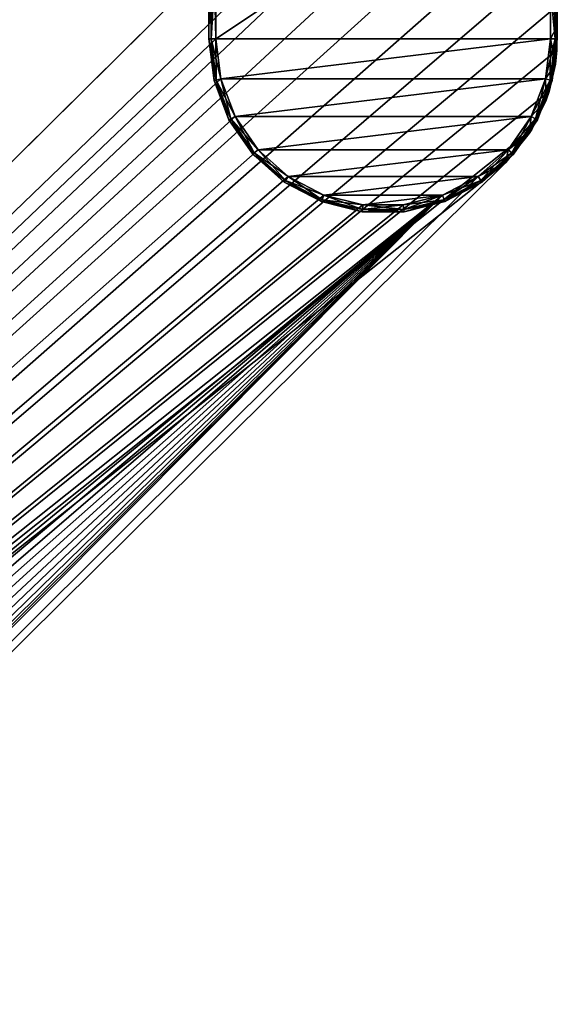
# Model space of a CAD drawing. Header units: metres. Extents: x 0 to 1003, y -954 to 49.
# Tile 8 of 27: x 153 to 191, y -100 to -29. Entities that reach past the tile are written whole.
import ezdxf

# ---------------------------------------------------------------- set-up
doc = ezdxf.new("R2010")
doc.units = ezdxf.units.M

msp = doc.modelspace()

# ---------------------------------------------------------------- linework, layer by layer
at = {"layer": 'Y2A970'}
for points in [[(166.349472, -30.5, 1986.5), (166.349472, -30.5, 1991.5), (166.349472, -14.5, 1986.5)], [(166.349472, -30.5, 1991.5), (166.349472, -14.5, 1991.5), (166.349472, -14.5, 1986.5)], [(166.495911, -14.5, 1986.146484), (166.495911, -30.5, 1986.146484), (166.349472, -14.5, 1986.5)], [(166.495911, -30.5, 1986.146484), (166.349472, -30.5, 1986.5), (166.349472, -14.5, 1986.5)], [(166.495911, -30.5, 1991.853516), (166.495911, -14.5, 1991.853516), (166.349472, -30.5, 1991.5)], [(166.495911, -14.5, 1991.853516), (166.349472, -14.5, 1991.5), (166.349472, -30.5, 1991.5)], [(166.849472, -14.5, 1986), (166.849472, -30.5, 1986), (166.495911, -14.5, 1986.146484)], [(166.849472, -30.5, 1986), (166.495911, -30.5, 1986.146484), (166.495911, -14.5, 1986.146484)], [(166.849472, -24.792381, 1992), (166.495911, -14.5, 1991.853516), (166.495911, -30.5, 1991.853516)], [(190.849472, -30.5, 1986), (166.849472, -30.5, 1986), (190.849472, -14.5, 1986)], [(166.849472, -30.5, 1986), (166.849472, -14.5, 1986), (190.849472, -14.5, 1986)], [(191.203018, -14.5, 1986.146484), (191.203018, -30.5, 1986.146484), (190.849472, -14.5, 1986)], [(191.203018, -30.5, 1986.146484), (190.849472, -30.5, 1986), (190.849472, -14.5, 1986)], [(191.203018, -30.5, 1991.853516), (191.203018, -14.5, 1991.853516), (190.849472, -27, 1992)], [(191.349472, -14.5, 1986.5), (191.349472, -30.5, 1986.5), (191.203018, -14.5, 1986.146484)], [(191.349472, -30.5, 1986.5), (191.203018, -30.5, 1986.146484), (191.203018, -14.5, 1986.146484)], [(191.349472, -30.5, 1991.5), (191.349472, -14.5, 1991.5), (191.203018, -30.5, 1991.853516)], [(191.349472, -14.5, 1991.5), (191.203018, -14.5, 1991.853516), (191.203018, -30.5, 1991.853516)], [(191.349472, -30.5, 1986.5), (191.349472, -14.5, 1986.5), (191.349472, -30.5, 1991.5)], [(191.349472, -14.5, 1986.5), (191.349472, -14.5, 1991.5), (191.349472, -30.5, 1991.5)], [(178.153732, -18.019377, 1998), (10.203054, -179.964493, 1998), (181.160767, -18.215542, 1998)], [(10.203054, -179.964493, 1998), (178.153732, -18.019377, 1998), (170.052521, -21.619474, 1998)], [(181.160767, -18.215542, 1998), (10.203054, -179.964493, 1998), (184.033463, -19.125635, 1998)], [(184.033463, -19.125635, 1998), (10.203054, -179.964493, 1998), (186.604889, -20.696764, 1998)], [(186.604889, -20.696764, 1998), (10.203054, -179.964493, 1998), (188.725601, -22.837624, 1998)], [(170.052521, -21.619474, 1998), (170.052521, -21.619474, 1992), (10.203054, -179.964493, 1998)], [(170.052521, -21.619474, 1992), (166.849472, -24.792381, 1992), (10.203054, -179.964493, 1998)], [(188.725601, -22.837624, 1998), (10.203054, -179.964493, 1998), (190.272339, -25.42379, 1998)], [(10.203054, -179.964493, 1998), (166.849472, -24.792381, 1992), (13.352166, -176.845032, 1992)], [(190.272339, -25.42379, 1998), (10.203054, -179.964493, 1998), (191.155228, -28.30497, 1998)], [(166.849472, -30.5, 1992), (13.352166, -176.845032, 1992), (166.849472, -24.792381, 1992)], [(166.849472, -30.5, 1992), (166.849472, -24.792381, 1992), (166.495911, -30.5, 1991.853516)], [(190.849472, -27, 1992), (191.155228, -28.30497, 1998), (191.319717, -29.63806, 1992)], [(190.849472, -30.5, 1992), (191.203018, -30.5, 1991.853516), (190.849472, -27, 1992)], [(190.849472, -27, 1992), (191.319717, -29.63806, 1992), (190.849472, -30.5, 1992)], [(191.155228, -28.30497, 1998), (10.203054, -179.964493, 1998), (191.322952, -31.313715, 1998)], [(191.155228, -28.30497, 1998), (191.322952, -31.313715, 1998), (191.319717, -29.63806, 1992)], [(191.319717, -29.63806, 1992), (191.216888, -32.315727, 1992), (190.849472, -30.5, 1992)], [(191.319717, -29.63806, 1992), (191.322952, -31.313715, 1998), (191.216888, -32.315727, 1992)], [(167.198166, -33.371788, 1992), (13.352166, -176.845032, 1992), (166.849472, -30.5, 1992)], [(166.712692, -33.491447, 1986.5), (166.712692, -33.491447, 1991.5), (166.349472, -30.5, 1986.5)], [(166.712692, -33.491447, 1991.5), (166.349472, -30.5, 1991.5), (166.349472, -30.5, 1986.5)], [(166.495911, -30.5, 1986.146484), (166.854889, -33.456398, 1986.146484), (166.349472, -30.5, 1986.5)], [(166.854889, -33.456398, 1986.146484), (166.712692, -33.491447, 1986.5), (166.349472, -30.5, 1986.5)], [(166.495911, -30.5, 1991.853516), (166.349472, -30.5, 1991.5), (166.712692, -33.491447, 1991.5)], [(166.849472, -30.5, 1986), (167.198166, -33.371788, 1986), (166.495911, -30.5, 1986.146484)], [(167.198166, -33.371788, 1986), (166.854889, -33.456398, 1986.146484), (166.495911, -30.5, 1986.146484)], [(166.849472, -30.5, 1992), (166.495911, -30.5, 1991.853516), (166.854889, -33.456398, 1991.853516)], [(166.854889, -33.456398, 1991.853516), (166.495911, -30.5, 1991.853516), (166.712692, -33.491447, 1991.5)], [(167.198166, -33.371788, 1986), (166.849472, -30.5, 1986), (190.849472, -30.5, 1986)], [(167.198166, -33.371788, 1992), (166.849472, -30.5, 1992), (166.854889, -33.456398, 1991.853516)], [(190.500778, -33.371788, 1986), (167.198166, -33.371788, 1986), (190.849472, -30.5, 1986)], [(190.500778, -33.371788, 1986), (190.849472, -30.5, 1986), (190.844055, -33.456398, 1986.146484)], [(190.849472, -30.5, 1992), (190.500778, -33.371788, 1992), (191.203018, -30.5, 1991.853516)], [(190.500778, -33.371788, 1992), (190.844055, -33.456398, 1991.853516), (191.203018, -30.5, 1991.853516)], [(190.849472, -30.5, 1992), (191.216888, -32.315727, 1992), (190.500778, -33.371788, 1992)], [(190.849472, -30.5, 1986), (191.203018, -30.5, 1986.146484), (190.844055, -33.456398, 1986.146484)], [(190.844055, -33.456398, 1986.146484), (191.203018, -30.5, 1986.146484), (190.986237, -33.491447, 1986.5)], [(191.203018, -30.5, 1991.853516), (190.844055, -33.456398, 1991.853516), (191.349472, -30.5, 1991.5)], [(190.844055, -33.456398, 1991.853516), (190.986237, -33.491447, 1991.5), (191.349472, -30.5, 1991.5)], [(191.349472, -30.5, 1986.5), (191.349472, -30.5, 1991.5), (190.986237, -33.491447, 1986.5)], [(191.349472, -30.5, 1991.5), (190.986237, -33.491447, 1991.5), (190.986237, -33.491447, 1986.5)], [(191.203018, -30.5, 1986.146484), (191.349472, -30.5, 1986.5), (190.986237, -33.491447, 1986.5)], [(191.322952, -31.313715, 1998), (10.203054, -179.964493, 1998), (190.765762, -34.275169, 1998)], [(191.322952, -31.313715, 1998), (190.765762, -34.275169, 1998), (191.216888, -32.315727, 1992)], [(191.216888, -32.315727, 1992), (190.545715, -34.909954, 1992), (190.500778, -33.371788, 1992)], [(191.216888, -32.315727, 1992), (190.765762, -34.275169, 1998), (190.545715, -34.909954, 1992)], [(168.223999, -36.076679, 1992), (13.352166, -176.845032, 1992), (167.198166, -33.371788, 1992)], [(166.854889, -33.456398, 1986.146484), (167.910934, -36.240982, 1986.146484), (166.712692, -33.491447, 1986.5)], [(166.854889, -33.456398, 1991.853516), (166.712692, -33.491447, 1991.5), (167.781265, -36.30904, 1991.5)], [(167.781265, -36.30904, 1986.5), (167.781265, -36.30904, 1991.5), (166.712692, -33.491447, 1986.5)], [(167.781265, -36.30904, 1991.5), (166.712692, -33.491447, 1991.5), (166.712692, -33.491447, 1986.5)], [(167.910934, -36.240982, 1986.146484), (167.781265, -36.30904, 1986.5), (166.712692, -33.491447, 1986.5)], [(167.198166, -33.371788, 1986), (168.223999, -36.076679, 1986), (166.854889, -33.456398, 1986.146484)], [(167.198166, -33.371788, 1992), (166.854889, -33.456398, 1991.853516), (167.910934, -36.240982, 1991.853516)], [(168.223999, -36.076679, 1986), (167.910934, -36.240982, 1986.146484), (166.854889, -33.456398, 1986.146484)], [(167.910934, -36.240982, 1991.853516), (166.854889, -33.456398, 1991.853516), (167.781265, -36.30904, 1991.5)], [(168.223999, -36.076679, 1986), (167.198166, -33.371788, 1986), (190.500778, -33.371788, 1986)], [(168.223999, -36.076679, 1992), (167.198166, -33.371788, 1992), (167.910934, -36.240982, 1991.853516)], [(189.474945, -36.076679, 1986), (168.223999, -36.076679, 1986), (190.500778, -33.371788, 1986)], [(189.474945, -36.076679, 1986), (190.500778, -33.371788, 1986), (189.787994, -36.240982, 1986.146484)], [(190.500778, -33.371788, 1992), (189.474945, -36.076679, 1992), (190.844055, -33.456398, 1991.853516)], [(190.500778, -33.371788, 1992), (190.545715, -34.909954, 1992), (189.474945, -36.076679, 1992)], [(189.474945, -36.076679, 1992), (189.787994, -36.240982, 1991.853516), (190.844055, -33.456398, 1991.853516)], [(190.500778, -33.371788, 1986), (190.844055, -33.456398, 1986.146484), (189.787994, -36.240982, 1986.146484)], [(189.787994, -36.240982, 1986.146484), (190.844055, -33.456398, 1986.146484), (189.917664, -36.30904, 1986.5)], [(190.844055, -33.456398, 1991.853516), (189.787994, -36.240982, 1991.853516), (190.986237, -33.491447, 1991.5)], [(189.787994, -36.240982, 1991.853516), (189.917664, -36.30904, 1991.5), (190.986237, -33.491447, 1991.5)], [(190.844055, -33.456398, 1986.146484), (190.986237, -33.491447, 1986.5), (189.917664, -36.30904, 1986.5)], [(190.986237, -33.491447, 1986.5), (190.986237, -33.491447, 1991.5), (189.917664, -36.30904, 1986.5)], [(190.986237, -33.491447, 1991.5), (189.917664, -36.30904, 1991.5), (189.917664, -36.30904, 1986.5)], [(190.765762, -34.275169, 1998), (10.203054, -179.964493, 1998), (189.516037, -37.017227, 1998)], [(190.765762, -34.275169, 1998), (189.516037, -37.017227, 1998), (190.545715, -34.909954, 1992)], [(189.516037, -37.017227, 1998), (189.337051, -37.301525, 1992), (190.545715, -34.909954, 1992)], [(190.545715, -34.909954, 1992), (189.337051, -37.301525, 1992), (189.474945, -36.076679, 1992)], [(169.86734, -38.457474, 1992), (13.352166, -176.845032, 1992), (168.223999, -36.076679, 1992)], [(167.910934, -36.240982, 1986.146484), (169.602707, -38.691921, 1986.146484), (167.781265, -36.30904, 1986.5)], [(167.910934, -36.240982, 1991.853516), (167.781265, -36.30904, 1991.5), (169.493088, -38.789032, 1991.5)], [(169.493088, -38.789032, 1986.5), (169.493088, -38.789032, 1991.5), (167.781265, -36.30904, 1986.5)], [(169.493088, -38.789032, 1991.5), (167.781265, -36.30904, 1991.5), (167.781265, -36.30904, 1986.5)], [(169.602707, -38.691921, 1986.146484), (169.493088, -38.789032, 1986.5), (167.781265, -36.30904, 1986.5)], [(168.223999, -36.076679, 1986), (169.86734, -38.457474, 1986), (167.910934, -36.240982, 1986.146484)], [(168.223999, -36.076679, 1992), (167.910934, -36.240982, 1991.853516), (169.602707, -38.691921, 1991.853516)], [(169.86734, -38.457474, 1986), (169.602707, -38.691921, 1986.146484), (167.910934, -36.240982, 1986.146484)], [(169.602707, -38.691921, 1991.853516), (167.910934, -36.240982, 1991.853516), (169.493088, -38.789032, 1991.5)], [(169.86734, -38.457474, 1986), (168.223999, -36.076679, 1986), (189.474945, -36.076679, 1986)], [(169.86734, -38.457474, 1992), (168.223999, -36.076679, 1992), (169.602707, -38.691921, 1991.853516)], [(187.831604, -38.457474, 1986), (169.86734, -38.457474, 1986), (189.474945, -36.076679, 1986)], [(187.831604, -38.457474, 1986), (189.474945, -36.076679, 1986), (188.096237, -38.691921, 1986.146484)], [(189.474945, -36.076679, 1992), (187.831604, -38.457474, 1992), (189.787994, -36.240982, 1991.853516)], [(189.474945, -36.076679, 1992), (189.337051, -37.301525, 1992), (187.831604, -38.457474, 1992)], [(187.831604, -38.457474, 1992), (188.096237, -38.691921, 1991.853516), (189.787994, -36.240982, 1991.853516)], [(189.474945, -36.076679, 1986), (189.787994, -36.240982, 1986.146484), (188.096237, -38.691921, 1986.146484)], [(188.096237, -38.691921, 1986.146484), (189.787994, -36.240982, 1986.146484), (188.205856, -38.789032, 1986.5)], [(189.787994, -36.240982, 1991.853516), (188.096237, -38.691921, 1991.853516), (189.917664, -36.30904, 1991.5)], [(188.096237, -38.691921, 1991.853516), (188.205856, -38.789032, 1991.5), (189.917664, -36.30904, 1991.5)], [(189.787994, -36.240982, 1986.146484), (189.917664, -36.30904, 1986.5), (188.205856, -38.789032, 1986.5)], [(189.917664, -36.30904, 1986.5), (189.917664, -36.30904, 1991.5), (188.205856, -38.789032, 1986.5)], [(189.917664, -36.30904, 1991.5), (188.205856, -38.789032, 1991.5), (188.205856, -38.789032, 1986.5)], [(189.516037, -37.017227, 1998), (10.203054, -179.964493, 1998), (187.646408, -39.380527, 1998)], [(187.646408, -39.380527, 1998), (187.646408, -39.380527, 1992), (189.516037, -37.017227, 1998)], [(187.646408, -39.380527, 1992), (189.337051, -37.301525, 1992), (189.516037, -37.017227, 1998)], [(189.337051, -37.301525, 1992), (187.646408, -39.380527, 1992), (187.831604, -38.457474, 1992)], [(172.0327, -40.375805, 1992), (13.352166, -176.845032, 1992), (169.86734, -38.457474, 1992)], [(169.602707, -38.691921, 1986.146484), (171.831848, -40.666775, 1986.146484), (169.493088, -38.789032, 1986.5)], [(169.602707, -38.691921, 1991.853516), (169.493088, -38.789032, 1991.5), (171.748657, -40.7873, 1991.5)], [(171.748657, -40.7873, 1986.5), (171.748657, -40.7873, 1991.5), (169.493088, -38.789032, 1986.5)], [(171.748657, -40.7873, 1991.5), (169.493088, -38.789032, 1991.5), (169.493088, -38.789032, 1986.5)], [(171.831848, -40.666775, 1986.146484), (171.748657, -40.7873, 1986.5), (169.493088, -38.789032, 1986.5)], [(169.86734, -38.457474, 1986), (172.0327, -40.375805, 1986), (169.602707, -38.691921, 1986.146484)], [(169.86734, -38.457474, 1992), (169.602707, -38.691921, 1991.853516), (171.831848, -40.666775, 1991.853516)], [(172.0327, -40.375805, 1986), (171.831848, -40.666775, 1986.146484), (169.602707, -38.691921, 1986.146484)], [(171.831848, -40.666775, 1991.853516), (169.602707, -38.691921, 1991.853516), (171.748657, -40.7873, 1991.5)], [(172.0327, -40.375805, 1986), (169.86734, -38.457474, 1986), (187.831604, -38.457474, 1986)], [(172.0327, -40.375805, 1992), (169.86734, -38.457474, 1992), (171.831848, -40.666775, 1991.853516)], [(185.666245, -40.375805, 1986), (172.0327, -40.375805, 1986), (187.831604, -38.457474, 1986)], [(185.666245, -40.375805, 1986), (187.831604, -38.457474, 1986), (185.867081, -40.666775, 1986.146484)], [(187.831604, -38.457474, 1992), (185.666245, -40.375805, 1992), (188.096237, -38.691921, 1991.853516)], [(187.831604, -38.457474, 1992), (187.646408, -39.380527, 1992), (185.666245, -40.375805, 1992)], [(185.666245, -40.375805, 1992), (185.867081, -40.666775, 1991.853516), (188.096237, -38.691921, 1991.853516)], [(187.831604, -38.457474, 1986), (188.096237, -38.691921, 1986.146484), (185.867081, -40.666775, 1986.146484)], [(185.867081, -40.666775, 1986.146484), (188.096237, -38.691921, 1986.146484), (185.950272, -40.7873, 1986.5)], [(188.096237, -38.691921, 1991.853516), (185.867081, -40.666775, 1991.853516), (188.205856, -38.789032, 1991.5)], [(185.867081, -40.666775, 1991.853516), (185.950272, -40.7873, 1991.5), (188.205856, -38.789032, 1991.5)], [(188.096237, -38.691921, 1986.146484), (188.205856, -38.789032, 1986.5), (185.950272, -40.7873, 1986.5)], [(188.205856, -38.789032, 1986.5), (188.205856, -38.789032, 1991.5), (185.950272, -40.7873, 1986.5)], [(188.205856, -38.789032, 1991.5), (185.950272, -40.7873, 1991.5), (185.950272, -40.7873, 1986.5)], [(187.646408, -39.380527, 1998), (10.203054, -179.964493, 1998), (27.796946, -197.725555, 1998)], [(187.646408, -39.380527, 1992), (187.646408, -39.380527, 1998), (27.796946, -197.725555, 1992)], [(187.646408, -39.380527, 1998), (27.796946, -197.725555, 1998), (27.796946, -197.725555, 1992)], [(27.796946, -197.725555, 1992), (185.666245, -40.375805, 1992), (187.646408, -39.380527, 1992)], [(174.594208, -41.720196, 1992), (13.352166, -176.845032, 1992), (172.0327, -40.375805, 1992)], [(185.666245, -40.375805, 1992), (27.796946, -197.725555, 1992), (183.104721, -41.720196, 1992)], [(171.831848, -40.666775, 1986.146484), (174.468842, -42.050774, 1986.146484), (171.748657, -40.7873, 1986.5)], [(171.831848, -40.666775, 1991.853516), (171.748657, -40.7873, 1991.5), (174.416916, -42.187702, 1991.5)], [(174.416916, -42.187702, 1986.5), (174.416916, -42.187702, 1991.5), (171.748657, -40.7873, 1986.5)], [(174.416916, -42.187702, 1991.5), (171.748657, -40.7873, 1991.5), (171.748657, -40.7873, 1986.5)], [(174.468842, -42.050774, 1986.146484), (174.416916, -42.187702, 1986.5), (171.748657, -40.7873, 1986.5)], [(172.0327, -40.375805, 1986), (174.594208, -41.720196, 1986), (171.831848, -40.666775, 1986.146484)], [(172.0327, -40.375805, 1992), (171.831848, -40.666775, 1991.853516), (174.468842, -42.050774, 1991.853516)], [(174.594208, -41.720196, 1986), (174.468842, -42.050774, 1986.146484), (171.831848, -40.666775, 1986.146484)], [(174.468842, -42.050774, 1991.853516), (171.831848, -40.666775, 1991.853516), (174.416916, -42.187702, 1991.5)], [(174.594208, -41.720196, 1986), (172.0327, -40.375805, 1986), (185.666245, -40.375805, 1986)], [(174.594208, -41.720196, 1992), (172.0327, -40.375805, 1992), (174.468842, -42.050774, 1991.853516)], [(183.104721, -41.720196, 1986), (174.594208, -41.720196, 1986), (185.666245, -40.375805, 1986)], [(183.104721, -41.720196, 1986), (185.666245, -40.375805, 1986), (183.230103, -42.050774, 1986.146484)], [(185.666245, -40.375805, 1992), (183.104721, -41.720196, 1992), (185.867081, -40.666775, 1991.853516)], [(183.104721, -41.720196, 1992), (183.230103, -42.050774, 1991.853516), (185.867081, -40.666775, 1991.853516)], [(185.666245, -40.375805, 1986), (185.867081, -40.666775, 1986.146484), (183.230103, -42.050774, 1986.146484)], [(183.230103, -42.050774, 1986.146484), (185.867081, -40.666775, 1986.146484), (183.282028, -42.187702, 1986.5)], [(185.867081, -40.666775, 1991.853516), (183.230103, -42.050774, 1991.853516), (185.950272, -40.7873, 1991.5)], [(183.230103, -42.050774, 1991.853516), (183.282028, -42.187702, 1991.5), (185.950272, -40.7873, 1991.5)], [(185.867081, -40.666775, 1986.146484), (185.950272, -40.7873, 1986.5), (183.282028, -42.187702, 1986.5)], [(185.950272, -40.7873, 1986.5), (185.950272, -40.7873, 1991.5), (183.282028, -42.187702, 1986.5)], [(185.950272, -40.7873, 1991.5), (183.282028, -42.187702, 1991.5), (183.282028, -42.187702, 1986.5)], [(177.40303, -42.412506, 1992), (13.352166, -176.845032, 1992), (174.594208, -41.720196, 1992)], [(13.352166, -176.845032, 1992), (183.104721, -41.720196, 1992), (19, -176.845032, 1992)], [(183.104721, -41.720196, 1992), (13.352166, -176.845032, 1992), (180.295914, -42.412506, 1992)], [(180.295914, -42.412506, 1992), (13.352166, -176.845032, 1992), (177.40303, -42.412506, 1992)], [(183.104721, -41.720196, 1992), (21.871788, -177.193726, 1992), (19, -176.845032, 1992)], [(21.871788, -177.193726, 1992), (183.104721, -41.720196, 1992), (24.576677, -178.219559, 1992)], [(24.576677, -178.219559, 1992), (183.104721, -41.720196, 1992), (26.957472, -179.8629, 1992)], [(26.957472, -179.8629, 1992), (183.104721, -41.720196, 1992), (28.875807, -182.028244, 1992)], [(183.104721, -41.720196, 1992), (27.796946, -197.725555, 1992), (28.875807, -195.661804, 1992)], [(28.875807, -195.661804, 1992), (30.220196, -193.100281, 1992), (183.104721, -41.720196, 1992)], [(28.875807, -182.028244, 1992), (183.104721, -41.720196, 1992), (30.220196, -184.589767, 1992)], [(30.220196, -193.100281, 1992), (30.912506, -190.291458, 1992), (183.104721, -41.720196, 1992)], [(30.220196, -184.589767, 1992), (183.104721, -41.720196, 1992), (30.912506, -187.39859, 1992)], [(30.912506, -187.39859, 1992), (183.104721, -41.720196, 1992), (30.912506, -190.291458, 1992)], [(174.468842, -42.050774, 1986.146484), (177.360413, -42.763481, 1986.146484), (174.416916, -42.187702, 1986.5)], [(174.468842, -42.050774, 1991.853516), (174.416916, -42.187702, 1991.5), (177.342758, -42.908859, 1991.5)], [(177.342758, -42.908859, 1986.5), (177.342758, -42.908859, 1991.5), (174.416916, -42.187702, 1986.5)], [(177.342758, -42.908859, 1991.5), (174.416916, -42.187702, 1991.5), (174.416916, -42.187702, 1986.5)], [(177.360413, -42.763481, 1986.146484), (177.342758, -42.908859, 1986.5), (174.416916, -42.187702, 1986.5)], [(174.594208, -41.720196, 1986), (177.40303, -42.412506, 1986), (174.468842, -42.050774, 1986.146484)], [(174.594208, -41.720196, 1992), (174.468842, -42.050774, 1991.853516), (177.360413, -42.763481, 1991.853516)], [(177.40303, -42.412506, 1986), (177.360413, -42.763481, 1986.146484), (174.468842, -42.050774, 1986.146484)], [(177.360413, -42.763481, 1991.853516), (174.468842, -42.050774, 1991.853516), (177.342758, -42.908859, 1991.5)], [(177.40303, -42.412506, 1986), (174.594208, -41.720196, 1986), (183.104721, -41.720196, 1986)], [(177.40303, -42.412506, 1992), (174.594208, -41.720196, 1992), (177.360413, -42.763481, 1991.853516)], [(177.40303, -42.412506, 1986), (180.295914, -42.412506, 1986), (177.360413, -42.763481, 1986.146484)], [(180.295914, -42.412506, 1986), (180.338531, -42.763481, 1986.146484), (177.360413, -42.763481, 1986.146484)], [(177.40303, -42.412506, 1992), (177.360413, -42.763481, 1991.853516), (180.338531, -42.763481, 1991.853516)], [(180.295914, -42.412506, 1986), (177.40303, -42.412506, 1986), (183.104721, -41.720196, 1986)], [(180.295914, -42.412506, 1992), (177.40303, -42.412506, 1992), (180.338531, -42.763481, 1991.853516)], [(180.295914, -42.412506, 1986), (183.104721, -41.720196, 1986), (180.338531, -42.763481, 1986.146484)], [(183.104721, -41.720196, 1992), (180.295914, -42.412506, 1992), (183.230103, -42.050774, 1991.853516)], [(180.295914, -42.412506, 1992), (180.338531, -42.763481, 1991.853516), (183.230103, -42.050774, 1991.853516)], [(183.104721, -41.720196, 1986), (183.230103, -42.050774, 1986.146484), (180.338531, -42.763481, 1986.146484)], [(180.338531, -42.763481, 1986.146484), (183.230103, -42.050774, 1986.146484), (180.356171, -42.908859, 1986.5)], [(183.230103, -42.050774, 1991.853516), (180.338531, -42.763481, 1991.853516), (183.282028, -42.187702, 1991.5)], [(180.338531, -42.763481, 1991.853516), (180.356171, -42.908859, 1991.5), (183.282028, -42.187702, 1991.5)], [(183.230103, -42.050774, 1986.146484), (183.282028, -42.187702, 1986.5), (180.356171, -42.908859, 1986.5)], [(183.282028, -42.187702, 1986.5), (183.282028, -42.187702, 1991.5), (180.356171, -42.908859, 1986.5)], [(183.282028, -42.187702, 1991.5), (180.356171, -42.908859, 1991.5), (180.356171, -42.908859, 1986.5)], [(177.360413, -42.763481, 1986.146484), (180.338531, -42.763481, 1986.146484), (177.342758, -42.908859, 1986.5)], [(180.338531, -42.763481, 1986.146484), (180.356171, -42.908859, 1986.5), (177.342758, -42.908859, 1986.5)], [(177.360413, -42.763481, 1991.853516), (177.342758, -42.908859, 1991.5), (180.356171, -42.908859, 1991.5)], [(180.356171, -42.908859, 1986.5), (180.356171, -42.908859, 1991.5), (177.342758, -42.908859, 1986.5)], [(180.356171, -42.908859, 1991.5), (177.342758, -42.908859, 1991.5), (177.342758, -42.908859, 1986.5)], [(180.338531, -42.763481, 1991.853516), (177.360413, -42.763481, 1991.853516), (180.356171, -42.908859, 1991.5)]]:
    msp.add_3dface(points, dxfattribs=at)

doc.saveas('drawing.dxf')
